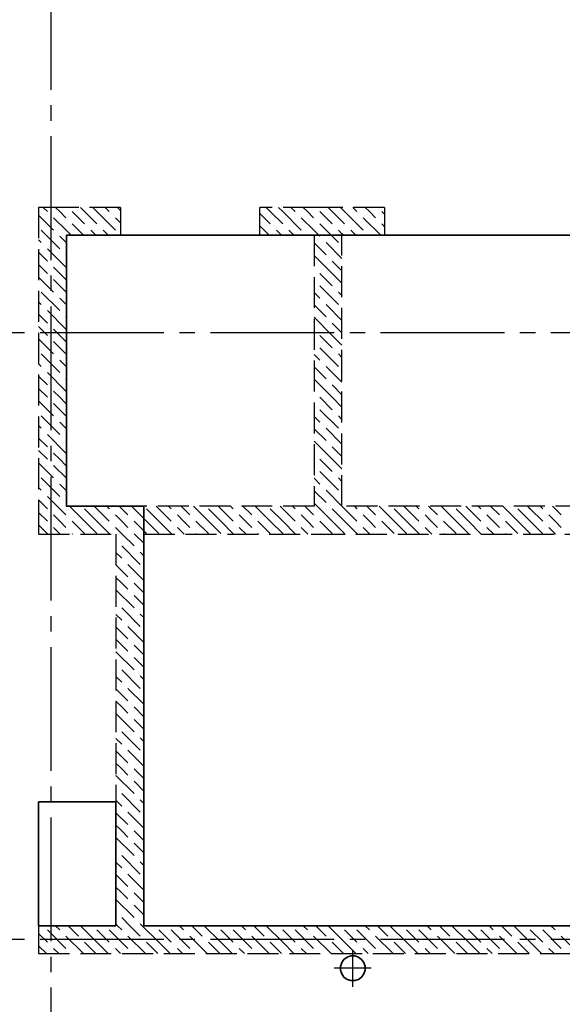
# Model space of a CAD drawing. Header units: millimetres. Extents: x 40580 to 1930067, y -240640 to 81020.
# Tile 212 of 256: x 687621 to 691127, y -198458 to -192098. Entities that reach past the tile are written whole.
import ezdxf

# ---------------------------------------------------------------- set-up
doc = ezdxf.new("R2010")
doc.units = ezdxf.units.MM
for name, pattern in [('______2', [270, 200, -70]), ('______5', [1100, 800, -100, 100, -100]), ('CENTER', [2, 1.25, -0.25, 0.25, -0.25])]:
    doc.linetypes.add(name, pattern=pattern)
for name, color, linetype, lineweight in [('Standard', 7, 'Continuous', 25), ('ЖБ Перекрытие верхний уровень', 7, 'Continuous', 35), ('ОСИ', 7, 'CENTER', 15)]:
    doc.layers.add(name, color=color, linetype=linetype, lineweight=lineweight)
doc.layers.add('ЖБ Стена верхний уровень', color=7, linetype='______2', true_color=0x656565)

msp = doc.modelspace()

# ---------------------------------------------------------------- linework, layer by layer
at = {"layer": 'Standard', "color": 8, "linetype": '______5', "lineweight": -3, "transparency": 33554687}
for p, q in [((689773.3, -198344.9), (689773.3, -198105.9)), ((689892.8, -198225.4), (689653.8, -198225.4))]:
    msp.add_line(p, q, dxfattribs=at)
at = {"layer": 'ЖБ Перекрытие верхний уровень', "transparency": 33554687}
for p, q in [((688243.3, -197150.4), (687743.3, -197150.4)), ((687743.3, -197150.4), (687743.3, -197950.4)), ((688243.3, -197950.4), (688243.3, -197150.4)), ((687743.3, -197950.4), (688243.3, -197950.4)), ((689716.2, -198168.4), (689701.4, -198188.8)), ((689736.6, -198153.6), (689716.2, -198168.4)), ((689760.7, -198145.8), (689736.6, -198153.6)), ((689785.9, -198145.8), (689760.7, -198145.8)), ((689809.9, -198153.6), (689785.9, -198145.8)), ((689830.3, -198168.4), (689809.9, -198153.6)), ((689845.1, -198188.8), (689830.3, -198168.4)), ((689701.4, -198188.8), (689693.6, -198212.8)), ((689693.6, -198212.8), (689693.6, -198238)), ((689852.9, -198212.8), (689845.1, -198188.8)), ((689852.9, -198238), (689852.9, -198212.8)), ((689693.6, -198238), (689701.4, -198262)), ((689701.4, -198262), (689716.2, -198282.5)), ((689716.2, -198282.5), (689736.6, -198297.3)), ((689809.9, -198297.3), (689830.3, -198282.5)), ((689830.3, -198282.5), (689845.1, -198262)), ((689845.1, -198262), (689852.9, -198238)), ((689736.6, -198297.3), (689760.7, -198305.1)), ((689760.7, -198305.1), (689785.9, -198305.1)), ((689785.9, -198305.1), (689809.9, -198297.3))]:
    msp.add_line(p, q, dxfattribs=at)
at = {"layer": 'ЖБ Перекрытие верхний уровень', "transparency": 33554687, "extrusion": (0, 0, -1)}
msp.add_lwpolyline([(-692468.3, -195420.4), (-692468.3, -197950.4), (-688423.3, -197950.4), (-688423.3, -195240.4), (-687923.3, -195240.4), (-687923.3, -193490.4), (-692363.3, -193490.4), (-692363.3, -195420.4)], close=True, dxfattribs=at)
at = {"layer": 'ЖБ Стена верхний уровень', "color": 251, "linetype": '______2', "lineweight": -3, "true_color": 0x656565, "transparency": 33554687}
for p, q in [((687923.3, -193310.4), (687743.3, -193310.4)), ((687743.3, -193310.4), (687743.3, -195240.4)), ((688273.3, -193310.4), (687923.3, -193310.4)), ((688273.3, -193310.4), (688273.3, -193490.4)), ((689173.3, -193490.4), (689173.3, -193310.4)), ((689523.3, -193310.4), (689173.3, -193310.4)), ((689703.3, -193310.4), (689523.3, -193310.4)), ((689978.3, -193310.4), (689703.3, -193310.4)), ((689978.3, -193310.4), (689978.3, -193490.4)), ((687923.3, -195240.4), (687923.3, -193490.4)), ((687923.3, -193490.4), (688273.3, -193490.4)), ((689173.3, -193490.4), (689523.3, -193490.4)), ((689523.3, -193490.4), (689523.3, -195240.4)), ((689703.3, -193490.4), (689978.3, -193490.4)), ((689703.3, -195240.4), (689703.3, -193490.4)), ((687743.3, -195240.4), (687743.3, -195420.4)), ((689523.3, -195240.4), (687923.3, -195240.4)), ((692363.3, -195240.4), (689703.3, -195240.4)), ((687743.3, -195420.4), (688243.3, -195420.4)), ((688243.3, -195420.4), (688243.3, -197950.4)), ((688423.3, -195420.4), (689523.3, -195420.4)), ((688423.3, -197950.4), (688423.3, -195420.4)), ((689523.3, -195420.4), (692363.3, -195420.4)), ((688243.3, -197950.4), (687743.3, -197950.4)), ((687743.3, -197950.4), (687743.3, -198130.4)), ((693523.3, -197950.4), (688423.3, -197950.4)), ((687743.3, -198130.4), (693523.3, -198130.4))]:
    msp.add_line(p, q, dxfattribs=at)
at = {"layer": 'ЖБ Стена верхний уровень', "color": 9, "linetype": 'Continuous', "lineweight": -3, "true_color": 0xc7c7c7, "transparency": 33554687}
for p, q in [((687773.4, -193310.4), (687800.2, -193337.3)), ((687880.2, -193337.3), (687853.4, -193310.4)), ((688040.2, -193337.3), (688013.4, -193310.4)), ((688093.4, -193310.4), (688120.2, -193337.3)), ((688173.4, -193310.4), (688200.2, -193337.3)), ((688273.3, -193330.3), (688253.4, -193310.4)), ((689240.2, -193337.3), (689213.4, -193310.4)), ((689293.4, -193310.4), (689320.2, -193337.3)), ((689373.4, -193310.4), (689400.2, -193337.3)), ((689480.2, -193337.3), (689453.4, -193310.4)), ((689640.2, -193337.3), (689613.4, -193310.4)), ((689693.4, -193310.4), (689703.3, -193320.3)), ((689703.3, -193320.3), (689720.2, -193337.3)), ((689773.4, -193310.4), (689800.2, -193337.3)), ((689880.2, -193337.3), (689853.4, -193310.4)), ((687743.3, -193360.3), (687840.2, -193457.3)), ((687840.2, -193377.3), (687923.3, -193460.3)), ((687920.2, -193377.3), (687880.2, -193337.3)), ((687960.2, -193337.3), (688040.2, -193417.3)), ((688040.2, -193337.3), (688120.2, -193417.3)), ((688120.2, -193337.3), (688240.2, -193457.3)), ((688240.2, -193377.3), (688273.3, -193410.3)), ((689173.3, -193350.3), (689240.2, -193417.3)), ((689240.2, -193337.3), (689320.2, -193417.3)), ((689320.2, -193337.3), (689440.2, -193457.3)), ((689440.2, -193377.3), (689523.3, -193460.3)), ((689520.2, -193377.3), (689480.2, -193337.3)), ((689560.2, -193337.3), (689640.2, -193417.3)), ((689640.2, -193337.3), (689703.3, -193400.3)), ((689720.2, -193337.3), (689840.2, -193457.3)), ((689920.2, -193377.3), (689880.2, -193337.3)), ((689960.2, -193337.3), (689978.3, -193355.3)), ((687760.2, -193457.3), (687880.2, -193577.3)), ((689173.3, -193430.3), (689233.3, -193490.4)), ((689313.4, -193490.4), (689280.2, -193457.3)), ((689360.2, -193457.3), (689393.4, -193490.4)), ((689523.3, -193460.3), (689560.2, -193497.3)), ((689560.2, -193417.3), (689680.2, -193537.3)), ((689703.3, -193480.3), (689680.2, -193457.3)), ((689703.3, -193400.3), (689720.2, -193417.3)), ((689960.2, -193417.3), (689978.3, -193435.3)), ((687760.2, -193537.3), (687743.3, -193520.3)), ((687880.2, -193497.3), (687923.3, -193540.3)), ((687800.2, -193577.3), (687920.2, -193697.3)), ((689523.3, -193540.3), (689600.2, -193617.3)), ((689703.3, -193640.3), (689600.2, -193537.3)), ((687743.3, -193600.3), (687800.2, -193657.3)), ((687923.3, -193620.3), (687920.2, -193617.3)), ((689640.2, -193737.3), (689523.3, -193620.3)), ((687743.3, -193680.3), (687800.2, -193737.3)), ((687880.2, -193737.3), (687840.2, -193697.3)), ((689640.2, -193657.3), (689703.3, -193720.3)), ((687743.3, -193760.3), (687840.2, -193857.3)), ((687840.2, -193777.3), (687923.3, -193860.3)), ((687920.2, -193777.3), (687880.2, -193737.3)), ((689560.2, -193737.3), (689640.2, -193817.3)), ((689640.2, -193737.3), (689703.3, -193800.3)), ((689560.2, -193817.3), (689680.2, -193937.3)), ((687760.2, -193857.3), (687880.2, -193977.3)), ((687880.2, -193897.3), (687923.3, -193940.3)), ((689523.3, -193860.3), (689560.2, -193897.3)), ((689703.3, -193880.3), (689680.2, -193857.3)), ((687760.2, -193937.3), (687743.3, -193920.3)), ((689523.3, -193940.3), (689600.2, -194017.3)), ((689703.3, -194040.3), (689600.2, -193937.3)), ((687743.3, -194000.3), (687800.2, -194057.3)), ((687800.2, -193977.3), (687920.2, -194097.3)), ((687923.3, -194020.3), (687920.2, -194017.3)), ((689640.2, -194137.3), (689523.3, -194020.3)), ((687743.3, -194080.3), (687800.2, -194137.3)), ((687880.2, -194137.3), (687840.2, -194097.3)), ((689640.2, -194057.3), (689703.3, -194120.3)), ((687743.3, -194160.3), (687840.2, -194257.3)), ((687920.2, -194177.3), (687880.2, -194137.3)), ((689560.2, -194137.3), (689640.2, -194217.3)), ((689640.2, -194137.3), (689703.3, -194200.3)), ((687840.2, -194177.3), (687923.3, -194260.3)), ((689560.2, -194217.3), (689680.2, -194337.3)), ((687760.2, -194257.3), (687880.2, -194377.3)), ((689523.3, -194260.3), (689560.2, -194297.3)), ((689703.3, -194280.3), (689680.2, -194257.3)), ((687760.2, -194337.3), (687743.3, -194320.3)), ((687880.2, -194297.3), (687923.3, -194340.3)), ((689523.3, -194340.3), (689600.2, -194417.3)), ((689703.3, -194440.3), (689600.2, -194337.3)), ((687743.3, -194400.3), (687800.2, -194457.3)), ((687800.2, -194377.3), (687920.2, -194497.3)), ((687923.3, -194420.3), (687920.2, -194417.3)), ((687743.3, -194480.3), (687800.2, -194537.3)), ((689640.2, -194537.3), (689523.3, -194420.3)), ((689640.2, -194457.3), (689703.3, -194520.3)), ((687880.2, -194537.3), (687840.2, -194497.3)), ((687920.2, -194577.3), (687880.2, -194537.3)), ((689560.2, -194537.3), (689640.2, -194617.3)), ((689640.2, -194537.3), (689703.3, -194600.3)), ((687743.3, -194560.3), (687840.2, -194657.3)), ((687840.2, -194577.3), (687923.3, -194660.3)), ((687760.2, -194657.3), (687880.2, -194777.3)), ((689523.3, -194660.3), (689560.2, -194697.3)), ((689560.2, -194617.3), (689680.2, -194737.3)), ((689703.3, -194680.3), (689680.2, -194657.3)), ((687760.2, -194737.3), (687743.3, -194720.3)), ((687880.2, -194697.3), (687923.3, -194740.3)), ((687800.2, -194777.3), (687920.2, -194897.3)), ((689523.3, -194740.3), (689600.2, -194817.3)), ((689703.3, -194840.3), (689600.2, -194737.3)), ((687743.3, -194800.3), (687800.2, -194857.3)), ((687923.3, -194820.3), (687920.2, -194817.3)), ((689640.2, -194937.3), (689523.3, -194820.3)), ((689640.2, -194857.3), (689703.3, -194920.3)), ((687743.3, -194880.3), (687800.2, -194937.3)), ((687880.2, -194937.3), (687840.2, -194897.3)), ((687743.3, -194960.3), (687840.2, -195057.3)), ((687840.2, -194977.3), (687923.3, -195060.3)), ((687920.2, -194977.3), (687880.2, -194937.3)), ((689560.2, -194937.3), (689640.2, -195017.3)), ((689640.2, -194937.3), (689703.3, -195000.3)), ((689560.2, -195017.3), (689680.2, -195137.3)), ((687760.2, -195057.3), (687880.2, -195177.3)), ((687880.2, -195097.3), (687923.3, -195140.3)), ((689523.3, -195060.3), (689560.2, -195097.3)), ((689703.3, -195080.3), (689680.2, -195057.3)), ((687760.2, -195137.3), (687743.3, -195120.3)), ((687800.2, -195177.3), (687863.4, -195240.4)), ((689523.3, -195140.3), (689600.2, -195217.3)), ((689703.3, -195240.3), (689600.2, -195137.3)), ((687743.3, -195200.3), (687783.4, -195240.4)), ((687783.4, -195240.4), (687800.2, -195257.3)), ((687863.4, -195240.4), (687920.2, -195297.3)), ((687923.3, -195220.3), (687920.2, -195217.3)), ((688040.2, -195337.3), (687943.4, -195240.4)), ((688120.2, -195257.3), (688103.4, -195240.4)), ((688183.4, -195240.4), (688200.2, -195257.3)), ((688263.4, -195240.4), (688320.2, -195297.3)), ((688440.2, -195337.3), (688343.4, -195240.4)), ((688520.2, -195257.3), (688503.4, -195240.4)), ((688583.4, -195240.4), (688600.2, -195257.3)), ((688663.4, -195240.4), (688720.2, -195297.3)), ((688840.2, -195337.3), (688743.4, -195240.4)), ((688920.2, -195257.3), (688903.4, -195240.4)), ((688983.4, -195240.4), (689000.2, -195257.3)), ((689063.4, -195240.4), (689120.2, -195297.3)), ((689240.2, -195337.3), (689143.4, -195240.4)), ((689320.2, -195257.3), (689303.4, -195240.4)), ((689383.4, -195240.4), (689400.2, -195257.3)), ((689463.4, -195240.4), (689520.2, -195297.3)), ((689543.4, -195240.4), (689523.3, -195220.3)), ((689640.2, -195337.3), (689543.4, -195240.4)), ((689720.2, -195257.3), (689703.4, -195240.4)), ((689783.4, -195240.4), (689800.2, -195257.3)), ((689863.4, -195240.4), (689920.2, -195297.3)), ((690040.2, -195337.3), (689943.4, -195240.4)), ((690120.2, -195257.3), (690103.4, -195240.4)), ((690183.4, -195240.4), (690200.2, -195257.3)), ((690263.4, -195240.4), (690320.2, -195297.3)), ((690440.2, -195337.3), (690343.4, -195240.4)), ((690520.2, -195257.3), (690503.4, -195240.4)), ((690583.4, -195240.4), (690600.2, -195257.3)), ((690663.4, -195240.4), (690720.2, -195297.3)), ((690840.2, -195337.3), (690743.4, -195240.4)), ((690920.2, -195257.3), (690903.4, -195240.4)), ((690983.4, -195240.4), (691000.2, -195257.3)), ((691063.4, -195240.4), (691120.2, -195297.3)), ((687743.3, -195280.3), (687800.2, -195337.3)), ((687880.2, -195337.3), (687840.2, -195297.3)), ((688040.2, -195257.3), (688120.2, -195337.3)), ((688120.2, -195257.3), (688200.2, -195337.3)), ((688280.2, -195337.3), (688240.2, -195297.3)), ((688440.2, -195257.3), (688520.2, -195337.3)), ((688520.2, -195257.3), (688600.2, -195337.3)), ((688680.2, -195337.3), (688640.2, -195297.3)), ((688840.2, -195257.3), (688920.2, -195337.3)), ((688920.2, -195257.3), (689000.2, -195337.3)), ((689080.2, -195337.3), (689040.2, -195297.3)), ((689240.2, -195257.3), (689320.2, -195337.3)), ((689320.2, -195257.3), (689400.2, -195337.3)), ((689480.2, -195337.3), (689440.2, -195297.3)), ((689640.2, -195257.3), (689720.2, -195337.3)), ((689720.2, -195257.3), (689800.2, -195337.3)), ((689880.2, -195337.3), (689840.2, -195297.3)), ((690040.2, -195257.3), (690120.2, -195337.3)), ((690120.2, -195257.3), (690200.2, -195337.3)), ((690280.2, -195337.3), (690240.2, -195297.3)), ((690440.2, -195257.3), (690520.2, -195337.3)), ((690520.2, -195257.3), (690600.2, -195337.3)), ((690680.2, -195337.3), (690640.2, -195297.3)), ((690840.2, -195257.3), (690920.2, -195337.3)), ((690920.2, -195257.3), (691000.2, -195337.3)), ((691080.2, -195337.3), (691040.2, -195297.3)), ((687743.3, -195360.3), (687803.4, -195420.4)), ((687920.2, -195377.3), (687880.2, -195337.3)), ((687960.2, -195337.3), (688040.2, -195417.3)), ((688040.2, -195337.3), (688120.2, -195417.3)), ((688120.2, -195337.3), (688203.4, -195420.4)), ((688320.2, -195377.3), (688280.2, -195337.3)), ((688360.2, -195337.3), (688440.2, -195417.3)), ((688440.2, -195337.3), (688520.2, -195417.3)), ((688520.2, -195337.3), (688603.4, -195420.4)), ((688720.2, -195377.3), (688680.2, -195337.3)), ((688760.2, -195337.3), (688840.2, -195417.3)), ((688840.2, -195337.3), (688920.2, -195417.3)), ((688920.2, -195337.3), (689003.4, -195420.4)), ((689120.2, -195377.3), (689080.2, -195337.3)), ((689160.2, -195337.3), (689240.2, -195417.3)), ((689240.2, -195337.3), (689320.2, -195417.3)), ((689320.2, -195337.3), (689403.4, -195420.4)), ((689520.2, -195377.3), (689480.2, -195337.3)), ((689560.2, -195337.3), (689640.2, -195417.3)), ((689640.2, -195337.3), (689720.2, -195417.3)), ((689720.2, -195337.3), (689803.4, -195420.4)), ((689920.2, -195377.3), (689880.2, -195337.3)), ((689960.2, -195337.3), (690040.2, -195417.3)), ((690040.2, -195337.3), (690120.2, -195417.3)), ((690120.2, -195337.3), (690203.4, -195420.4)), ((690320.2, -195377.3), (690280.2, -195337.3)), ((690360.2, -195337.3), (690440.2, -195417.3)), ((690440.2, -195337.3), (690520.2, -195417.3)), ((690520.2, -195337.3), (690603.4, -195420.4)), ((690720.2, -195377.3), (690680.2, -195337.3)), ((690760.2, -195337.3), (690840.2, -195417.3)), ((690840.2, -195337.3), (690920.2, -195417.3)), ((690920.2, -195337.3), (691003.4, -195420.4)), ((691120.2, -195377.3), (691080.2, -195337.3)), ((687840.2, -195377.3), (687883.4, -195420.4)), ((687960.2, -195417.3), (687963.4, -195420.4)), ((688240.2, -195377.3), (688283.4, -195420.4)), ((688283.4, -195420.4), (688360.2, -195497.3)), ((688360.2, -195417.3), (688363.4, -195420.4)), ((688363.4, -195420.4), (688423.3, -195480.3)), ((688640.2, -195377.3), (688683.4, -195420.4)), ((688760.2, -195417.3), (688763.4, -195420.4)), ((689040.2, -195377.3), (689083.4, -195420.4)), ((689160.2, -195417.3), (689163.4, -195420.4)), ((689440.2, -195377.3), (689483.4, -195420.4)), ((689560.2, -195417.3), (689563.4, -195420.4)), ((689840.2, -195377.3), (689883.4, -195420.4)), ((689960.2, -195417.3), (689963.4, -195420.4)), ((690240.2, -195377.3), (690283.4, -195420.4)), ((690360.2, -195417.3), (690363.4, -195420.4)), ((690640.2, -195377.3), (690683.4, -195420.4)), ((690760.2, -195417.3), (690763.4, -195420.4)), ((691040.2, -195377.3), (691083.4, -195420.4)), ((688280.2, -195497.3), (688400.2, -195617.3)), ((688243.3, -195540.3), (688280.2, -195577.3)), ((688423.3, -195560.3), (688400.2, -195537.3)), ((688243.3, -195620.3), (688320.2, -195697.3)), ((688423.3, -195720.3), (688320.2, -195617.3)), ((688280.2, -195737.3), (688243.3, -195700.3)), ((688320.2, -195777.3), (688280.2, -195737.3)), ((688360.2, -195737.3), (688423.3, -195800.3)), ((688243.3, -195780.3), (688360.2, -195897.3)), ((688360.2, -195817.3), (688423.3, -195880.3)), ((688243.3, -195940.3), (688280.2, -195977.3)), ((688280.2, -195897.3), (688400.2, -196017.3)), ((688423.3, -195960.3), (688400.2, -195937.3)), ((688243.3, -196020.3), (688320.2, -196097.3)), ((688423.3, -196120.3), (688320.2, -196017.3)), ((688280.2, -196137.3), (688243.3, -196100.3)), ((688243.3, -196180.3), (688360.2, -196297.3)), ((688320.2, -196177.3), (688280.2, -196137.3)), ((688360.2, -196137.3), (688423.3, -196200.3)), ((688360.2, -196217.3), (688423.3, -196280.3)), ((688280.2, -196297.3), (688400.2, -196417.3)), ((688243.3, -196340.3), (688280.2, -196377.3)), ((688423.3, -196360.3), (688400.2, -196337.3)), ((688243.3, -196420.3), (688320.2, -196497.3)), ((688423.3, -196520.3), (688320.2, -196417.3)), ((688280.2, -196537.3), (688243.3, -196500.3)), ((688320.2, -196577.3), (688280.2, -196537.3)), ((688360.2, -196537.3), (688423.3, -196600.3)), ((688243.3, -196580.3), (688360.2, -196697.3)), ((688360.2, -196617.3), (688423.3, -196680.3)), ((688280.2, -196697.3), (688400.2, -196817.3)), ((688243.3, -196740.3), (688280.2, -196777.3)), ((688423.3, -196760.3), (688400.2, -196737.3)), ((688243.3, -196820.3), (688320.2, -196897.3)), ((688423.3, -196920.3), (688320.2, -196817.3)), ((688280.2, -196937.3), (688243.3, -196900.3)), ((688320.2, -196977.3), (688280.2, -196937.3)), ((688360.2, -196937.3), (688423.3, -197000.3)), ((688243.3, -196980.3), (688360.2, -197097.3)), ((688360.2, -197017.3), (688423.3, -197080.3)), ((688243.3, -197140.3), (688280.2, -197177.3)), ((688280.2, -197097.3), (688400.2, -197217.3)), ((688423.3, -197160.3), (688400.2, -197137.3)), ((688243.3, -197220.3), (688320.2, -197297.3)), ((688423.3, -197320.3), (688320.2, -197217.3)), ((688280.2, -197337.3), (688243.3, -197300.3)), ((688320.2, -197377.3), (688280.2, -197337.3)), ((688360.2, -197337.3), (688423.3, -197400.3)), ((688243.3, -197380.3), (688360.2, -197497.3)), ((688360.2, -197417.3), (688423.3, -197480.3)), ((688280.2, -197497.3), (688400.2, -197617.3)), ((688243.3, -197540.3), (688280.2, -197577.3)), ((688423.3, -197560.3), (688400.2, -197537.3)), ((688243.3, -197620.3), (688320.2, -197697.3)), ((688423.3, -197720.3), (688320.2, -197617.3)), ((688280.2, -197737.3), (688243.3, -197700.3)), ((688243.3, -197780.3), (688360.2, -197897.3)), ((688320.2, -197777.3), (688280.2, -197737.3)), ((688360.2, -197737.3), (688423.3, -197800.3)), ((688360.2, -197817.3), (688423.3, -197880.3)), ((688280.2, -197897.3), (688333.4, -197950.4)), ((687800.2, -197977.3), (687920.2, -198097.3)), ((687853.4, -197950.4), (687880.2, -197977.3)), ((687933.4, -197950.4), (688000.2, -198017.3)), ((688120.2, -198057.3), (688013.4, -197950.4)), ((688120.2, -197977.3), (688200.2, -198057.3)), ((688200.2, -197977.3), (688320.2, -198097.3)), ((688243.3, -197940.3), (688253.4, -197950.4)), ((688253.4, -197950.4), (688280.2, -197977.3)), ((688333.4, -197950.4), (688400.2, -198017.3)), ((688413.4, -197950.4), (688400.2, -197937.3)), ((688520.2, -198057.3), (688413.4, -197950.4)), ((688520.2, -197977.3), (688600.2, -198057.3)), ((688600.2, -197977.3), (688720.2, -198097.3)), ((688653.4, -197950.4), (688680.2, -197977.3)), ((688733.4, -197950.4), (688800.2, -198017.3)), ((688920.2, -198057.3), (688813.4, -197950.4)), ((688920.2, -197977.3), (689000.2, -198057.3)), ((689000.2, -197977.3), (689120.2, -198097.3)), ((689053.4, -197950.4), (689080.2, -197977.3)), ((689133.4, -197950.4), (689200.2, -198017.3)), ((689320.2, -198057.3), (689213.4, -197950.4)), ((689320.2, -197977.3), (689400.2, -198057.3)), ((689400.2, -197977.3), (689520.2, -198097.3)), ((689453.4, -197950.4), (689480.2, -197977.3)), ((689533.4, -197950.4), (689600.2, -198017.3)), ((689720.2, -198057.3), (689613.4, -197950.4)), ((689720.2, -197977.3), (689800.2, -198057.3)), ((689800.2, -197977.3), (689920.2, -198097.3)), ((689853.4, -197950.4), (689880.2, -197977.3)), ((689933.4, -197950.4), (690000.2, -198017.3)), ((690120.2, -198057.3), (690013.4, -197950.4)), ((690120.2, -197977.3), (690200.2, -198057.3)), ((690200.2, -197977.3), (690320.2, -198097.3)), ((690253.4, -197950.4), (690280.2, -197977.3)), ((690333.4, -197950.4), (690400.2, -198017.3)), ((690520.2, -198057.3), (690413.4, -197950.4)), ((690520.2, -197977.3), (690600.2, -198057.3)), ((690600.2, -197977.3), (690720.2, -198097.3)), ((690653.4, -197950.4), (690680.2, -197977.3)), ((690733.4, -197950.4), (690800.2, -198017.3)), ((690920.2, -198057.3), (690813.4, -197950.4)), ((690920.2, -197977.3), (691000.2, -198057.3)), ((691000.2, -197977.3), (691120.2, -198097.3)), ((691053.4, -197950.4), (691080.2, -197977.3)), ((687743.3, -198000.3), (687800.2, -198057.3)), ((688033.4, -198130.4), (687920.2, -198017.3)), ((688433.4, -198130.4), (688320.2, -198017.3)), ((688833.4, -198130.4), (688720.2, -198017.3)), ((689233.4, -198130.4), (689120.2, -198017.3)), ((689633.4, -198130.4), (689520.2, -198017.3)), ((690033.4, -198130.4), (689920.2, -198017.3)), ((690433.4, -198130.4), (690320.2, -198017.3)), ((690833.4, -198130.4), (690720.2, -198017.3)), ((691233.4, -198130.4), (691120.2, -198017.3)), ((687743.3, -198080.3), (687793.4, -198130.4)), ((687873.4, -198130.4), (687840.2, -198097.3)), ((688040.2, -198057.3), (688113.4, -198130.4)), ((688120.2, -198057.3), (688193.4, -198130.4)), ((688273.4, -198130.4), (688240.2, -198097.3)), ((688440.2, -198057.3), (688513.4, -198130.4)), ((688520.2, -198057.3), (688593.4, -198130.4)), ((688673.4, -198130.4), (688640.2, -198097.3)), ((688840.2, -198057.3), (688913.4, -198130.4)), ((688920.2, -198057.3), (688993.4, -198130.4)), ((689073.4, -198130.4), (689040.2, -198097.3)), ((689240.2, -198057.3), (689313.4, -198130.4)), ((689320.2, -198057.3), (689393.4, -198130.4)), ((689473.4, -198130.4), (689440.2, -198097.3)), ((689640.2, -198057.3), (689713.4, -198130.4)), ((689720.2, -198057.3), (689793.4, -198130.4)), ((689873.4, -198130.4), (689840.2, -198097.3)), ((690040.2, -198057.3), (690113.4, -198130.4)), ((690120.2, -198057.3), (690193.4, -198130.4)), ((690273.4, -198130.4), (690240.2, -198097.3)), ((690440.2, -198057.3), (690513.4, -198130.4)), ((690520.2, -198057.3), (690593.4, -198130.4)), ((690673.4, -198130.4), (690640.2, -198097.3)), ((690840.2, -198057.3), (690913.4, -198130.4)), ((690920.2, -198057.3), (690993.4, -198130.4)), ((691073.4, -198130.4), (691040.2, -198097.3))]:
    msp.add_line(p, q, dxfattribs=at)
for points in [[(689840.2, -193377.3), (689953.4, -193490.4), (689953.4, -193490.4)], [(687923.3, -193460.3), (687953.4, -193490.4), (687953.4, -193490.4)], [(687960.2, -193417.3), (688033.3, -193490.4), (688033.3, -193490.4)], [(688113.4, -193490.4), (688113.4, -193490.4), (688080.2, -193457.3)], [(688160.2, -193457.3), (688193.4, -193490.4), (688193.4, -193490.4)], [(689760.2, -193457.3), (689793.4, -193490.4), (689793.4, -193490.4)], [(689713.4, -193490.4), (689713.4, -193490.4), (689703.3, -193480.3)]]:
    msp.add_lwpolyline(points, dxfattribs=at)
at = {"layer": 'ОСИ', "color": 8, "linetype": '______5', "lineweight": -3, "transparency": 33554687}
for p, q in [((687823.3, -182950.4), (687823.3, -233270.4)), ((694053.3, -194120.4), (676099.3, -194120.4)), ((694053.3, -198040.4), (676099.3, -198040.4))]:
    msp.add_line(p, q, dxfattribs=at)

doc.saveas('drawing.dxf')
